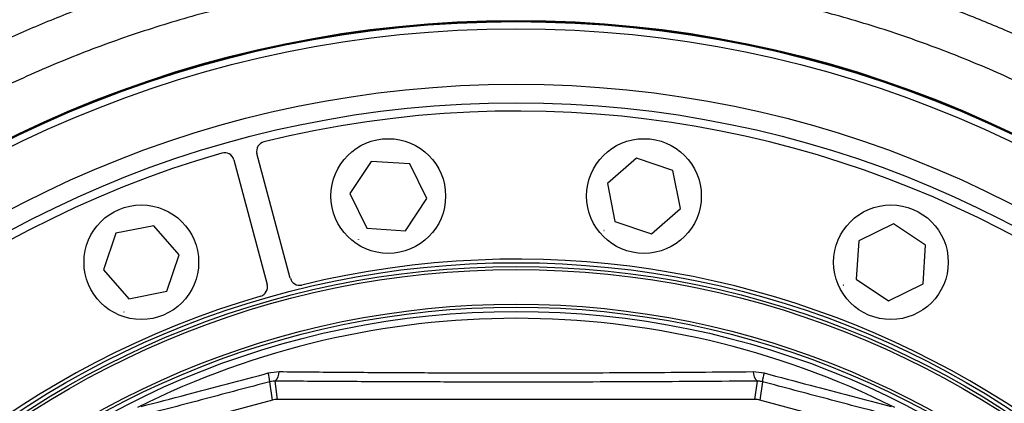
# Model space of a CAD drawing. Extents: x 0 to 8410, y 0 to 5940.
# Tile 33 of 212: x 1577 to 1783, y 2981 to 3062. Entities that reach past the tile are written whole.
import ezdxf

# ---------------------------------------------------------------- set-up
doc = ezdxf.new("R2010")
doc.units = 0
doc.header["$LTSCALE"] = 10
doc.layers.get('0').update_dxf_attribs({"linetype": 'CONTINUOUS'})

msp = doc.modelspace()

# ---------------------------------------------------------------- linework, layer by layer
at = {"color": 7, "linetype": 'CONTINUOUS'}
for p, q in [((1621.68, 3032.2), (1628.67, 3006.11)), ((1633.49, 3007.41), (1626.51, 3033.49)), ((1650.43, 3031.85), (1645.94, 3025.13)), ((1658.49, 3031.32), (1650.43, 3031.85)), ((1705.94, 3032.53), (1699.86, 3027.2)), ((1713.59, 3029.93), (1705.94, 3032.53)), ((1662.07, 3024.07), (1658.49, 3031.32)), ((1715.17, 3022), (1713.59, 3029.93)), ((1699.86, 3027.2), (1701.44, 3019.27)), ((1645.94, 3025.13), (1649.51, 3017.88)), ((1657.58, 3017.35), (1662.07, 3024.07)), ((1709.1, 3016.67), (1715.17, 3022)), ((1604.91, 3018.4), (1596.98, 3016.82)), ((1610.24, 3012.33), (1604.91, 3018.4)), ((1649.51, 3017.88), (1657.58, 3017.35)), ((1699.13, 3017.42), (1699.1, 3017.41)), ((1699.1, 3017.41), (1699.1, 3017.38)), ((1699.1, 3017.38), (1699.13, 3017.36)), ((1699.16, 3017.41), (1699.13, 3017.42)), ((1699.13, 3017.36), (1699.16, 3017.37)), ((1699.16, 3017.37), (1699.16, 3017.41)), ((1701.44, 3019.27), (1709.1, 3016.67)), ((1759.74, 3018.81), (1752.49, 3015.24)), ((1766.46, 3014.32), (1759.74, 3018.81)), ((1596.98, 3016.82), (1594.38, 3009.17)), ((1647.76, 3015.5), (1647.74, 3015.48)), ((1647.74, 3015.48), (1647.74, 3015.45)), ((1647.74, 3015.45), (1647.77, 3015.44)), ((1647.79, 3015.49), (1647.76, 3015.5)), ((1647.77, 3015.44), (1647.79, 3015.46)), ((1647.79, 3015.46), (1647.79, 3015.49)), ((1752.49, 3015.24), (1751.96, 3007.17)), ((1765.93, 3006.26), (1766.46, 3014.32)), ((1607.64, 3004.67), (1610.24, 3012.33)), ((1594.38, 3009.17), (1599.71, 3003.09)), ((1751.96, 3007.17), (1758.68, 3002.68)), ((1749.22, 3005.98), (1749.21, 3005.95)), ((1749.21, 3005.95), (1749.23, 3005.93)), ((1749.25, 3005.99), (1749.22, 3005.98)), ((1749.23, 3005.93), (1749.26, 3005.93)), ((1749.27, 3005.96), (1749.25, 3005.99)), ((1749.26, 3005.93), (1749.27, 3005.96)), ((1758.68, 3002.68), (1765.93, 3006.26)), ((1599.71, 3003.09), (1607.64, 3004.67)), ((1598.64, 3000.34), (1598.62, 3000.31)), ((1598.62, 3000.31), (1598.63, 3000.29)), ((1598.63, 3000.29), (1598.66, 3000.29)), ((1598.67, 3000.34), (1598.64, 3000.34)), ((1598.66, 3000.29), (1598.68, 3000.31)), ((1598.68, 3000.31), (1598.67, 3000.34)), ((1629.73, 2981.89), (1605.35, 2975.36)), ((1730.76, 2982.03), (1630.76, 2982.03)), ((1756.17, 2975.36), (1731.79, 2981.89))]:
    msp.add_line(p, q, dxfattribs=at)
at = {"color": 8, "linetype": 'CONTINUOUS'}
for p, q in [((1628.87, 2987.57), (1631.15, 2987.86)), ((1730.37, 2987.86), (1732.65, 2987.57)), ((1629.73, 2981.89), (1629.22, 2985.75)), ((1630.26, 2985.87), (1630.76, 2982.03)), ((1730.76, 2982.03), (1731.26, 2985.87)), ((1732.3, 2985.75), (1731.79, 2981.89))]:
    msp.add_line(p, q, dxfattribs=at)
at = {"color": 7, "linetype": 'CONTINUOUS'}
for centre, radius in [((1680.76, 2821.35), 240), ((1680.76, 2821.35), 239.9), ((1680.76, 2821.35), 239.75), ((1654, 3024.6), 12), ((1707.52, 3024.6), 12), ((1602.31, 3010.75), 12), ((1759.21, 3010.75), 12), ((1680.76, 2821.35), 188.5), ((1680.76, 2821.35), 180)]:
    msp.add_circle(centre, radius, dxfattribs=at)
at = {"color": 8, "linetype": 'CONTINUOUS'}
for radius in [238.27, 226.65, 222.78, 189.3, 187.87, 180.63, 179.11]:
    msp.add_circle((1680.76, 2821.35), radius, dxfattribs=at)
at = {"color": 7, "linetype": 'CONTINUOUS'}
for centre, radius, start, end in [((1680.76, 2821.35), 221, 16.1774, 103.8226), ((1628.44, 3034.01), 2, 103.8226, 195), ((1680.76, 2821.35), 221, 106.1774, 193.8226), ((1619.74, 3031.68), 2, 15, 106.1774), ((1680.76, 2821.35), 190, 16.343, 103.657), ((1635.43, 3007.92), 2, 195, 283.657), ((1626.73, 3005.59), 2, 286.343, 15), ((1680.76, 2821.35), 190, 106.343, 193.657)]:
    msp.add_arc(centre, radius, start, end, dxfattribs=at)
at = {"color": 8, "linetype": 'CONTINUOUS'}
for centre, radius, start, end in [((1680.76, 2821.35), 177.66, 63.4975, 116.5025), ((1618.71, 2984.64), 10.57, 5.9948, 16.0783), ((1628.62, 2987.81), 2.54, 310.2783, 1.1022), ((1732.9, 2987.81), 2.54, 178.8953, 229.7242), ((1742.81, 2984.64), 10.57, 163.9188, 174.0082)]:
    msp.add_arc(centre, radius, start, end, dxfattribs=at)
at = {"color": 7, "linetype": 'CONTINUOUS'}
for centre, major_axis in [((1630.76, 2978.02), (0.52, -3.97)), ((1730.76, 2978.02), (-0.52, -3.97))]:
    msp.add_ellipse(centre, major_axis=major_axis, ratio=0.99938, start_param=3.010773, end_param=3.272412, dxfattribs=at)
at = {"color": 8, "linetype": 'CONTINUOUS'}
for points, knots in [([(1380.33, 2861.85), (1381.34, 2868.4), (1383.37, 2881.53), (1388.06, 2900.92), (1393.91, 2920.01), (1401, 2938.65), (1408.88, 2955.89), (1417.37, 2971.74), (1426.25, 2986.29), (1435.94, 3000.34), (1446.39, 3013.84), (1457.56, 3026.71), (1469.42, 3038.92), (1481.97, 3050.42), (1495.16, 3061.22), (1508.96, 3071.28), (1523.3, 3080.56), (1538.11, 3089.01), (1553.35, 3096.61), (1569, 3103.31), (1585.04, 3109.13), (1601.4, 3114.06), (1618.01, 3118.06), (1634.79, 3121.19), (1646.07, 3122.47), (1651.71, 3123.11)], [0, 0, 0, 0, 0.04892, 0.097999, 0.147132, 0.196211, 0.245131, 0.28694, 0.32888, 0.370888, 0.412896, 0.454836, 0.496645, 0.538467, 0.580421, 0.622442, 0.664463, 0.706417, 0.748239, 0.790089, 0.832071, 0.87412, 0.916169, 0.95815, 1, 1, 1, 1]), ([(1671.75, 3117.93), (1665.25, 3117.61), (1653.35, 3117.03), (1636.17, 3114.83), (1620.78, 3112.08), (1606.14, 3108.65), (1592.7, 3104.81), (1579.89, 3100.5), (1567.83, 3095.84), (1555.01, 3090.23), (1541.52, 3083.54), (1527.93, 3075.83), (1515.25, 3067.75), (1503.83, 3059.68), (1493.18, 3051.38), (1483.34, 3042.99), (1473.1, 3033.46), (1462.6, 3022.68), (1452.32, 3010.92), (1443.03, 2999.1), (1434.94, 2987.71), (1427.64, 2976.35), (1421.13, 2965.18), (1414.68, 2952.93), (1408.44, 2939.53), (1402.75, 2925.41), (1397.97, 2911.56), (1394.14, 2898.5), (1391.03, 2885.72), (1388.53, 2873.38), (1387.31, 2865.11), (1386.71, 2861.03)], [0, 0, 0, 0, 0.04677, 0.085628, 0.124486, 0.159101, 0.193717, 0.224961, 0.256206, 0.28669, 0.325543, 0.364397, 0.399007, 0.433618, 0.464858, 0.496098, 0.526578, 0.565414, 0.604249, 0.638844, 0.673439, 0.704665, 0.735891, 0.766357, 0.804224, 0.842091, 0.875804, 0.909517, 0.939928, 0.970339, 1, 1, 1, 1]), ([(1405.32, 2560.49), (1412.02, 2579.46), (1422.27, 2608.51), (1433.69, 2640.5), (1439.2, 2656.59), (1441.77, 2665.72), (1443.5, 2674.23), (1444.45, 2682.05), (1445.02, 2690.79), (1444.88, 2701.24), (1443.5, 2713.28), (1441.11, 2724.35), (1437.92, 2734.36), (1434.63, 2743.48), (1430.96, 2754.61), (1427.61, 2767.95), (1424.64, 2783.44), (1422.68, 2799.1), (1421.81, 2813.16), (1421.72, 2825.55), (1422.16, 2838.72), (1423.59, 2854.3), (1426.36, 2871.13), (1429.94, 2886.73), (1433.74, 2899.75), (1437.72, 2911.24), (1441.67, 2921.29), (1446.04, 2931.19), (1450.86, 2940.95), (1456.12, 2950.52), (1461.8, 2959.93), (1467.88, 2969.11), (1474.31, 2977.98), (1481.06, 2986.5), (1489.71, 2996.52), (1500.62, 3007.81), (1513.27, 3019.2), (1525.71, 3029.06), (1536.7, 3036.8), (1546.94, 3043.26), (1556.33, 3048.65), (1565.95, 3053.66), (1575.83, 3058.29), (1585.93, 3062.52), (1596.26, 3066.34), (1606.78, 3069.71), (1617.37, 3072.61), (1627.97, 3075.05), (1638.59, 3077.03), (1649.32, 3078.57), (1660.16, 3079.66), (1671.07, 3080.3), (1682.07, 3080.48), (1693.1, 3080.18), (1703.27, 3079.5), (1709.73, 3078.76), (1712.53, 3078.44)], [0, 0, 0, 0, 0.085171, 0.130421, 0.143792, 0.157166, 0.170514, 0.180513, 0.190512, 0.207573, 0.224677, 0.241737, 0.255418, 0.269111, 0.282798, 0.305017, 0.327281, 0.349545, 0.371763, 0.386877, 0.401991, 0.427508, 0.453027, 0.474127, 0.495227, 0.510419, 0.525612, 0.54091, 0.556208, 0.57167, 0.587132, 0.602704, 0.618276, 0.633488, 0.6487, 0.674292, 0.699884, 0.720686, 0.741486, 0.756718, 0.77195, 0.787287, 0.802625, 0.818126, 0.833627, 0.849243, 0.86486, 0.88007, 0.89528, 0.910596, 0.925913, 0.941394, 0.956874, 0.972466, 0.988058, 1, 1, 1, 1]), ([(1738.87, 3073.81), (1742.36, 3072.96), (1749.34, 3071.27), (1759.49, 3068.23), (1769.34, 3064.87), (1778.89, 3061.18), (1788.15, 3057.18), (1797.11, 3052.88), (1805.77, 3048.31), (1814.28, 3043.42), (1824.49, 3037.01), (1836.19, 3028.82), (1848.76, 3018.76), (1861.25, 3007.43), (1873.55, 2994.73), (1884.26, 2981.92), (1892.89, 2970.23), (1899.76, 2959.93), (1906.14, 2949.27), (1911.87, 2938.59), (1916.96, 2927.95), (1921.45, 2917.38), (1925.41, 2906.78), (1928.84, 2896.21), (1931.73, 2885.86), (1934.14, 2875.6), (1936.11, 2865.42), (1937.64, 2855.36), (1938.75, 2845.45), (1939.48, 2835.69), (1939.84, 2825.9), (1939.83, 2815.35), (1939.34, 2804.08), (1938.26, 2792.09), (1936.61, 2780.13), (1934.09, 2766.49), (1930.6, 2752.28), (1926.04, 2737.59), (1918.64, 2718.1), (1906.76, 2689.41), (1867.02, 2590.43), (1831.26, 2501.99), (1801.13, 2427.47)], [0, 0, 0, 0, 0.014031, 0.028062, 0.04137, 0.054679, 0.06804, 0.08077, 0.0935, 0.106303, 0.119106, 0.140584, 0.162062, 0.181957, 0.206444, 0.231061, 0.247133, 0.263205, 0.279426, 0.295647, 0.310544, 0.325515, 0.340485, 0.35472, 0.368954, 0.382432, 0.395911, 0.409443, 0.422159, 0.434875, 0.447663, 0.460452, 0.47608, 0.491708, 0.507472, 0.523237, 0.545889, 0.564591, 0.583296, 0.627288, 0.685943, 1, 1, 1, 1]), ([(1792.67, 2430.91), (1822.95, 2505.37), (1858.37, 2592.49), (1895.58, 2685.34), (1905.38, 2709.02), (1912.21, 2725.6), (1918, 2741.28), (1922.47, 2756.13), (1925.74, 2769.78), (1928.2, 2783.34), (1929.92, 2796.95), (1930.89, 2810.81), (1931.09, 2825.07), (1930.46, 2839.49), (1929.01, 2853.66), (1926.83, 2867.37), (1923.95, 2880.78), (1920.27, 2894.19), (1915.74, 2907.71), (1910.39, 2921.1), (1903.77, 2935.2), (1895.86, 2949.57), (1886.53, 2964.06), (1876.47, 2977.56), (1865.68, 2990.17), (1854.91, 3001.22), (1844.12, 3011.04), (1833.47, 3019.72), (1822.18, 3027.93), (1810.29, 3035.59), (1797.73, 3042.7), (1784.88, 3049.03), (1771.79, 3054.57), (1758.61, 3059.29), (1745.14, 3063.28), (1731.38, 3066.53), (1717.43, 3068.99), (1702.64, 3070.75), (1686.93, 3071.67), (1670.36, 3071.53), (1653.49, 3070.28), (1636.54, 3067.83), (1620.69, 3064.41), (1606.17, 3060.33), (1592.92, 3055.8), (1579.91, 3050.49), (1567.15, 3044.43), (1554.72, 3037.66), (1541.71, 3029.59), (1528.47, 3020.13), (1515.16, 3009.18), (1502.91, 2997.62), (1491.63, 2985.45), (1481.08, 2972.47), (1471.31, 2958.59), (1462.37, 2943.88), (1454.63, 2928.94), (1448.03, 2913.74), (1442.85, 2899.32), (1438.85, 2885.75), (1435.85, 2873.12), (1433.58, 2860.86), (1431.96, 2848.85), (1430.93, 2837.36), (1430.41, 2826.07), (1430.37, 2813.62), (1431.04, 2799.76), (1432.64, 2784.57), (1435.1, 2769.43), (1438.06, 2756.18), (1441.19, 2744.77), (1444.23, 2735.19), (1446.81, 2725.42), (1448.56, 2715.42), (1449.64, 2705.25), (1449.98, 2694.97), (1449.57, 2684.62), (1448.42, 2674.54), (1446.62, 2664.8), (1444.18, 2655.43), (1441.12, 2646.21), (1432.27, 2620.35), (1424.75, 2597.47), (1418.24, 2577.68)], [0, 0, 0, 0, 0.166008, 0.194247, 0.206595, 0.218941, 0.231279, 0.241111, 0.250943, 0.260254, 0.269565, 0.279257, 0.288948, 0.298995, 0.309043, 0.318354, 0.327664, 0.337356, 0.347048, 0.357095, 0.367141, 0.379191, 0.390948, 0.402705, 0.413948, 0.42519, 0.434564, 0.444055, 0.453547, 0.463393, 0.47324, 0.483356, 0.492964, 0.502572, 0.512268, 0.521965, 0.531737, 0.541509, 0.552716, 0.564212, 0.575708, 0.587636, 0.599564, 0.609169, 0.618774, 0.628469, 0.638163, 0.647933, 0.657702, 0.669754, 0.681514, 0.693273, 0.704517, 0.715761, 0.727799, 0.739544, 0.751288, 0.762518, 0.773749, 0.78291, 0.79173, 0.800549, 0.80865, 0.816751, 0.824367, 0.831984, 0.842464, 0.852997, 0.86353, 0.874116, 0.881023, 0.887952, 0.894875, 0.901882, 0.908889, 0.915994, 0.9231, 0.930275, 0.936913, 0.943549, 0.950261, 0.956975, 1, 1, 1, 1]), ([(1602.24, 2980.56), (1605.43, 2981.39), (1611.44, 2982.96), (1620.32, 2985.3), (1626.02, 2986.81), (1628.87, 2987.57)], [0, 0, 0, 0, 0.361253, 0.680342, 1, 1, 1, 1]), ([(1631.15, 2987.86), (1635.63, 2987.81), (1644.61, 2987.73), (1658.06, 2987.65), (1671.39, 2987.6), (1683.99, 2987.59), (1696.04, 2987.62), (1707.53, 2987.67), (1719, 2987.75), (1726.57, 2987.82), (1730.37, 2987.86)], [0, 0, 0, 0, 0.1373533, 0.2752516, 0.4063027, 0.5378759, 0.6525465, 0.7675654, 0.8836168, 1, 1, 1, 1]), ([(1732.65, 2987.57), (1735.87, 2986.71), (1741.94, 2985.1), (1750.82, 2982.77), (1756.46, 2981.3), (1759.28, 2980.56)], [0, 0, 0, 0, 0.361259, 0.680351, 1, 1, 1, 1]), ([(1629.22, 2985.75), (1624.69, 2984.54), (1615.62, 2982.13), (1606.63, 2979.77), (1602.13, 2978.59)], [0, 0, 0, 0, 0.49893, 1, 1, 1, 1]), ([(1630.26, 2985.87), (1630.03, 2985.87), (1629.69, 2985.86), (1629.34, 2985.77), (1629.22, 2985.75)], [0, 0, 0, 0, 0.675705, 1, 1, 1, 1]), ([(1731.26, 2985.87), (1727.31, 2985.84), (1719.41, 2985.78), (1707.4, 2985.72), (1695.2, 2985.67), (1682.83, 2985.66), (1670.33, 2985.67), (1657.37, 2985.7), (1643.97, 2985.77), (1634.83, 2985.84), (1630.26, 2985.87)], [0, 0, 0, 0, 0.119026, 0.238137, 0.357152, 0.479674, 0.602303, 0.724827, 0.862138, 1, 1, 1, 1]), ([(1732.3, 2985.75), (1732.06, 2985.8), (1731.7, 2985.87), (1731.37, 2985.87), (1731.26, 2985.87)], [0, 0, 0, 0, 0.674711, 1, 1, 1, 1]), ([(1759.39, 2978.59), (1754.91, 2979.76), (1745.92, 2982.12), (1736.84, 2984.54), (1732.3, 2985.75)], [0, 0, 0, 0, 0.498942, 1, 1, 1, 1])]:
    msp.add_open_spline(points, degree=3, knots=knots, dxfattribs=at)

doc.saveas('drawing.dxf')
